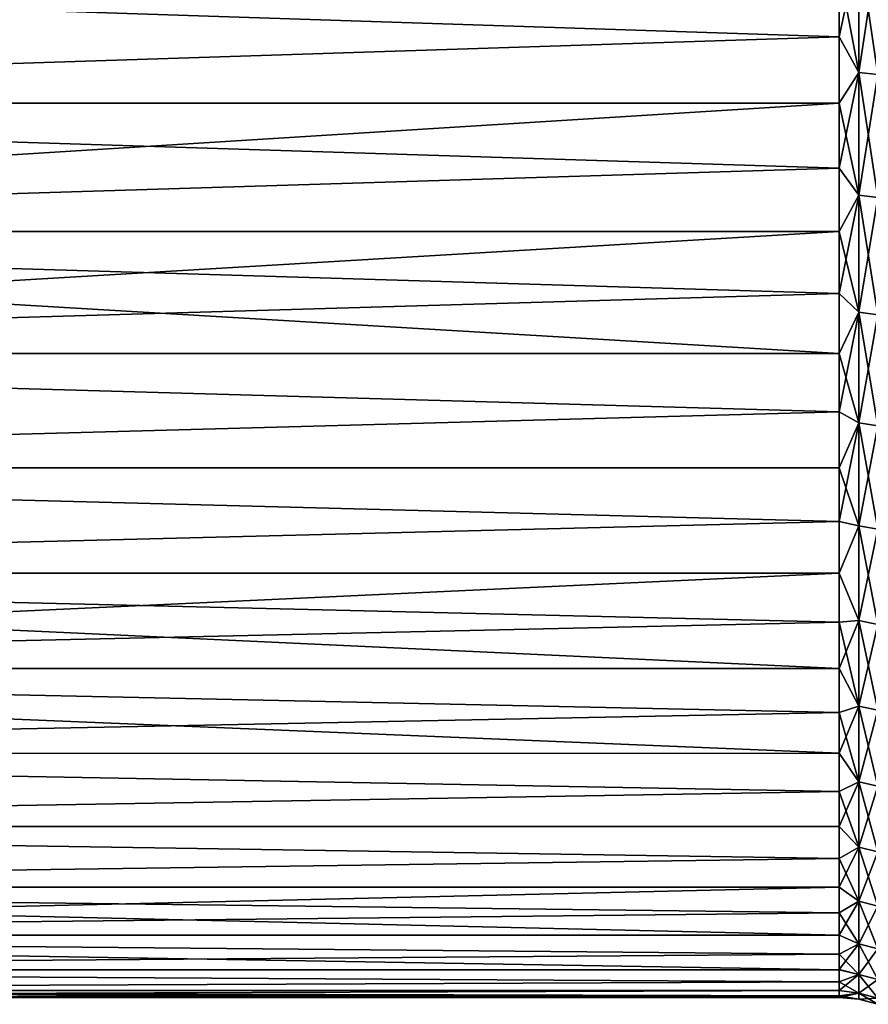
# Model space of a CAD drawing. Header units: metres. Extents: x -36 to 82, y -104 to 104.
# Tile 2 of 245: x -26 to -20, y -87 to -80. Entities that reach past the tile are written whole.
import ezdxf

# ---------------------------------------------------------------- set-up
doc = ezdxf.new("R2010")
doc.units = ezdxf.units.M
doc.layers.add('solid_FIT-SHOWER-153_SW0001', color=7, linetype='CONTINUOUS')

msp = doc.modelspace()

# ---------------------------------------------------------------- linework, layer by layer
at = {"layer": 'solid_FIT-SHOWER-153_SW0001'}
for points in [[(-20.017258, -79.308342, -9.87031), (-20.017258, -80.207085, -9.569083), (-20.155626, -79.475533, -9.808603)], [(-20.017258, -79.308342, 9.87031), (-20.155626, -79.47525, 9.80869), (-20.155626, -79.95295, 9.650887)], [(-20.017258, -80.207085, 9.569083), (-20.017258, -79.308342, 9.87031), (-20.155626, -79.95295, 9.650887)], [(-19.882404, -80.2201, -9.602695), (-20.017258, -80.207085, -9.569083), (-20.017258, -79.308342, -9.87031)], [(-19.882404, -79.318207, -9.90498), (-19.882404, -80.2201, -9.602695), (-20.017258, -79.308342, -9.87031)], [(-19.882404, -79.318207, 9.90498), (-20.017258, -79.308342, 9.87031), (-20.017258, -80.207085, 9.569083)], [(-19.882404, -80.2201, 9.602695), (-19.882404, -79.318207, 9.90498), (-20.017258, -80.207085, 9.569083)], [(-20.155626, -79.95295, 9.650887), (-20.155626, -79.47525, 9.80869), (-34.693748, -79.475601, 9.808581)], [(-34.693748, -79.475601, -9.808581), (-20.155626, -79.475533, -9.808603), (-20.155626, -79.953232, -9.650787)], [(-34.693748, -80.422356, -9.469828), (-34.693748, -79.475601, -9.808581), (-20.155626, -79.953232, -9.650787)], [(-20.155626, -79.95295, 9.650887), (-34.693748, -79.475601, 9.808581), (-34.693748, -80.422356, 9.469828)], [(-20.017258, -80.207085, -9.569083), (-20.155626, -79.953232, -9.650787), (-20.155626, -79.475533, -9.808603)], [(-20.155626, -80.422333, 9.469836), (-20.155626, -79.95295, 9.650887), (-34.693748, -80.422356, 9.469828)], [(-34.693748, -80.422356, -9.469828), (-20.155626, -79.953232, -9.650787), (-20.155626, -80.422607, -9.469723)], [(-20.017258, -80.207085, 9.569083), (-20.155626, -79.95295, 9.650887), (-20.155626, -80.422333, 9.469836)], [(-20.017258, -80.207085, -9.569083), (-20.155626, -80.422607, -9.469723), (-20.155626, -79.953232, -9.650787)], [(-20.017258, -80.207085, -9.569083), (-20.017258, -81.074196, -9.186216), (-20.155626, -80.422607, -9.469723)], [(-20.017258, -80.207085, 9.569083), (-20.155626, -80.422333, 9.469836), (-20.155626, -80.882263, 9.265972)], [(-20.017258, -81.074196, 9.186216), (-20.017258, -80.207085, 9.569083), (-20.155626, -80.882263, 9.265972)], [(-19.882404, -81.090256, -9.218484), (-20.017258, -81.074196, -9.186216), (-20.017258, -80.207085, -9.569083)], [(-19.882404, -80.2201, -9.602695), (-19.882404, -81.090256, -9.218484), (-20.017258, -80.207085, -9.569083)], [(-19.882404, -80.2201, 9.602695), (-20.017258, -80.207085, 9.569083), (-20.017258, -81.074196, 9.186216)], [(-19.882404, -81.090256, 9.218484), (-19.882404, -80.2201, 9.602695), (-20.017258, -81.074196, 9.186216)], [(-20.155626, -80.422333, 9.469836), (-34.693748, -80.422356, 9.469828), (-34.693748, -81.33149, 9.039866)], [(-20.155626, -80.882263, 9.265972), (-20.155626, -80.422333, 9.469836), (-34.693748, -81.33149, 9.039866)], [(-34.693748, -80.422356, -9.469828), (-20.155626, -80.422607, -9.469723), (-20.155626, -80.882538, -9.265844)], [(-34.693748, -81.33149, -9.039866), (-34.693748, -80.422356, -9.469828), (-20.155626, -80.882538, -9.265844)], [(-20.017258, -81.074196, -9.186216), (-20.155626, -80.882538, -9.265844), (-20.155626, -80.422607, -9.469723)], [(-20.155626, -81.331642, 9.039785), (-20.155626, -80.882263, 9.265972), (-34.693748, -81.33149, 9.039866)], [(-34.693748, -81.33149, -9.039866), (-20.155626, -80.882538, -9.265844), (-20.155626, -81.331909, -9.039644)], [(-20.017258, -81.074196, 9.186216), (-20.155626, -80.882263, 9.265972), (-20.155626, -81.331642, 9.039785)], [(-20.017258, -81.074196, -9.186216), (-20.155626, -81.331909, -9.039644), (-20.155626, -80.882538, -9.265844)], [(-20.017258, -81.074196, -9.186216), (-20.017258, -81.902275, -8.724977), (-20.155626, -81.331909, -9.039644)], [(-20.017258, -81.074196, 9.186216), (-20.155626, -81.331642, 9.039785), (-20.155626, -81.769379, 8.791821)], [(-20.017258, -81.902275, 8.724977), (-20.017258, -81.074196, 9.186216), (-20.155626, -81.769379, 8.791821)], [(-19.882404, -81.921249, -8.755624), (-20.017258, -81.902275, -8.724977), (-20.017258, -81.074196, -9.186216)], [(-19.882404, -81.090256, -9.218484), (-19.882404, -81.921249, -8.755624), (-20.017258, -81.074196, -9.186216)], [(-19.882404, -81.090256, 9.218484), (-20.017258, -81.074196, 9.186216), (-20.017258, -81.902275, 8.724977)], [(-19.882404, -81.921249, 8.755624), (-19.882404, -81.090256, 9.218484), (-20.017258, -81.902275, 8.724977)], [(-34.693748, -81.33149, -9.039866), (-20.155626, -81.331909, -9.039644), (-20.155626, -81.769638, -8.791668)], [(-34.693748, -81.33149, -9.039866), (-20.155626, -81.769638, -8.791668), (-20.155626, -82.194672, -8.522511)], [(-34.693748, -82.194901, -8.522359), (-34.693748, -81.33149, -9.039866), (-20.155626, -82.194672, -8.522511)], [(-20.155626, -81.331642, 9.039785), (-34.693748, -81.33149, 9.039866), (-34.693748, -82.194901, 8.522359)], [(-20.155626, -81.769379, 8.791821), (-20.155626, -81.331642, 9.039785), (-34.693748, -82.194901, 8.522359)], [(-20.017258, -81.902275, -8.724977), (-20.155626, -81.769638, -8.791668), (-20.155626, -81.331909, -9.039644)], [(-20.155626, -82.194427, 8.522677), (-20.155626, -81.769379, 8.791821), (-34.693748, -82.194901, 8.522359)], [(-20.017258, -81.902275, 8.724977), (-20.155626, -81.769379, 8.791821), (-20.155626, -82.194427, 8.522677)], [(-20.017258, -81.902275, -8.724977), (-20.155626, -82.194672, -8.522511), (-20.155626, -81.769638, -8.791668)], [(-20.017258, -81.902275, -8.724977), (-20.017258, -82.684273, -8.189299), (-20.155626, -82.194672, -8.522511)], [(-20.017258, -81.902275, 8.724977), (-20.155626, -82.194427, 8.522677), (-20.155626, -82.605751, 8.233003)], [(-20.017258, -82.684273, 8.189299), (-20.017258, -81.902275, 8.724977), (-20.155626, -82.605751, 8.233003)], [(-19.882404, -82.705994, -8.218063), (-20.017258, -82.684273, -8.189299), (-20.017258, -81.902275, -8.724977)], [(-19.882404, -81.921249, -8.755624), (-19.882404, -82.705994, -8.218063), (-20.017258, -81.902275, -8.724977)], [(-19.882404, -81.921249, 8.755624), (-20.017258, -81.902275, 8.724977), (-20.017258, -82.684273, 8.189299)], [(-19.882404, -82.705994, 8.218063), (-19.882404, -81.921249, 8.755624), (-20.017258, -82.684273, 8.189299)], [(-20.155626, -82.605751, 8.233003), (-20.155626, -82.194427, 8.522677), (-34.693748, -82.194901, 8.522359)], [(-34.693748, -82.194901, -8.522359), (-20.155626, -82.194672, -8.522511), (-20.155626, -82.605988, -8.232824)], [(-34.693748, -83.002563, -7.923331), (-34.693748, -82.194901, -8.522359), (-20.155626, -82.605988, -8.232824)], [(-20.155626, -82.605751, 8.233003), (-34.693748, -82.194901, 8.522359), (-34.693748, -83.002563, 7.923331)], [(-20.017258, -82.684273, -8.189299), (-20.155626, -82.605988, -8.232824), (-20.155626, -82.194672, -8.522511)], [(-20.155626, -83.002365, 7.923493), (-20.155626, -82.605751, 8.233003), (-34.693748, -83.002563, 7.923331)], [(-34.693748, -83.002563, -7.923331), (-20.155626, -82.605988, -8.232824), (-20.155626, -83.002594, -7.923304)], [(-20.017258, -82.684273, 8.189299), (-20.155626, -82.605751, 8.233003), (-20.155626, -83.002365, 7.923493)], [(-20.017258, -82.684273, -8.189299), (-20.155626, -83.002594, -7.923304), (-20.155626, -82.605988, -8.232824)], [(-20.017258, -82.684273, -8.189299), (-20.017258, -83.413506, -7.583752), (-20.155626, -83.002594, -7.923304)], [(-20.017258, -82.684273, 8.189299), (-20.155626, -83.002365, 7.923493), (-20.155626, -83.383316, 7.594896)], [(-20.017258, -83.413506, 7.583752), (-20.017258, -82.684273, 8.189299), (-20.155626, -83.383316, 7.594896)], [(-19.882404, -83.43779, -7.61039), (-20.017258, -83.413506, -7.583752), (-20.017258, -82.684273, -8.189299)], [(-19.882404, -82.705994, -8.218063), (-19.882404, -83.43779, -7.61039), (-20.017258, -82.684273, -8.189299)], [(-19.882404, -82.705994, 8.218063), (-20.017258, -82.684273, 8.189299), (-20.017258, -83.413506, 7.583752)], [(-19.882404, -83.43779, 7.61039), (-19.882404, -82.705994, 8.218063), (-20.017258, -83.413506, 7.583752)], [(-20.155626, -83.383316, 7.594896), (-20.155626, -83.002365, 7.923493), (-34.693748, -83.002563, 7.923331)], [(-34.693748, -83.002563, -7.923331), (-20.155626, -83.002594, -7.923304), (-20.155626, -83.383537, -7.594696)], [(-34.693748, -83.747643, -7.248044), (-34.693748, -83.002563, -7.923331), (-20.155626, -83.383537, -7.594696)], [(-20.155626, -83.383316, 7.594896), (-34.693748, -83.002563, 7.923331), (-34.693748, -83.747643, 7.248044)], [(-20.017258, -83.413506, -7.583752), (-20.155626, -83.383537, -7.594696), (-20.155626, -83.002594, -7.923304)], [(-20.155626, -83.747688, 7.248003), (-20.155626, -83.383316, 7.594896), (-34.693748, -83.747643, 7.248044)], [(-34.693748, -83.747643, -7.248044), (-20.155626, -83.383537, -7.594696), (-20.155626, -83.747894, -7.247792)], [(-20.017258, -83.413506, 7.583752), (-20.155626, -83.383316, 7.594896), (-20.155626, -83.747688, 7.248003)], [(-20.017258, -83.413506, -7.583752), (-20.155626, -83.747894, -7.247792), (-20.155626, -83.383537, -7.594696)], [(-20.017258, -83.413506, -7.583752), (-20.017258, -84.083748, -6.913503), (-20.155626, -83.747894, -7.247792)], [(-20.017258, -84.083748, 6.913503), (-20.017258, -83.413506, 7.583752), (-20.155626, -83.747688, 7.248003)], [(-19.882404, -84.11039, -6.937787), (-20.017258, -84.083748, -6.913503), (-20.017258, -83.413506, -7.583752)], [(-19.882404, -83.43779, -7.61039), (-19.882404, -84.11039, -6.937787), (-20.017258, -83.413506, -7.583752)], [(-19.882404, -83.43779, 7.61039), (-20.017258, -83.413506, 7.583752), (-20.017258, -84.083748, 6.913503)], [(-19.882404, -84.11039, 6.937787), (-19.882404, -83.43779, 7.61039), (-20.017258, -84.083748, 6.913503)], [(-34.693748, -83.747643, -7.248044), (-20.155626, -83.747894, -7.247792), (-20.155626, -84.094795, -6.883428)], [(-34.693748, -83.747643, -7.248044), (-20.155626, -84.094795, -6.883428), (-20.155626, -84.423401, -6.502481)], [(-34.693748, -84.42347, -6.502397), (-34.693748, -83.747643, -7.248044), (-20.155626, -84.423401, -6.502481)], [(-20.155626, -83.747688, 7.248003), (-34.693748, -83.747643, 7.248044), (-34.693748, -84.42347, 6.502397)], [(-20.155626, -84.094597, 6.883648), (-20.155626, -83.747688, 7.248003), (-34.693748, -84.42347, 6.502397)], [(-20.017258, -84.083748, 6.913503), (-20.155626, -83.747688, 7.248003), (-20.155626, -84.094597, 6.883648)], [(-20.017258, -84.083748, -6.913503), (-20.155626, -84.094795, -6.883428), (-20.155626, -83.747894, -7.247792)], [(-20.155626, -84.42321, 6.502711), (-20.155626, -84.094597, 6.883648), (-34.693748, -84.42347, 6.502397)], [(-20.017258, -84.083748, -6.913503), (-20.017258, -84.689301, -6.184271), (-20.155626, -84.094795, -6.883428)], [(-20.017258, -84.083748, 6.913503), (-20.155626, -84.094597, 6.883648), (-20.155626, -84.42321, 6.502711)], [(-20.017258, -84.689301, 6.184271), (-20.017258, -84.083748, 6.913503), (-20.155626, -84.42321, 6.502711)], [(-20.017258, -84.689301, -6.184271), (-20.155626, -84.423401, -6.502481), (-20.155626, -84.094795, -6.883428)], [(-19.882404, -84.718063, -6.205993), (-20.017258, -84.689301, -6.184271), (-20.017258, -84.083748, -6.913503)], [(-19.882404, -84.11039, -6.937787), (-19.882404, -84.718063, -6.205993), (-20.017258, -84.083748, -6.913503)], [(-19.882404, -84.11039, 6.937787), (-20.017258, -84.083748, 6.913503), (-20.017258, -84.689301, 6.184271)], [(-19.882404, -84.718063, 6.205993), (-19.882404, -84.11039, 6.937787), (-20.017258, -84.689301, 6.184271)], [(-20.155626, -84.732735, 6.106109), (-20.155626, -84.42321, 6.502711), (-34.693748, -84.42347, 6.502397)], [(-34.693748, -84.42347, -6.502397), (-20.155626, -84.423401, -6.502481), (-20.155626, -84.73291, -6.105869)], [(-34.693748, -84.42347, -6.502397), (-20.155626, -84.73291, -6.105869), (-20.155626, -85.022598, -5.694548)], [(-34.693748, -85.02269, -5.694408), (-34.693748, -84.42347, -6.502397), (-20.155626, -85.022598, -5.694548)], [(-20.155626, -84.732735, 6.106109), (-34.693748, -84.42347, 6.502397), (-34.693748, -85.02269, 5.694408)], [(-20.017258, -84.689301, 6.184271), (-20.155626, -84.42321, 6.502711), (-20.155626, -84.732735, 6.106109)], [(-20.017258, -84.689301, -6.184271), (-20.155626, -84.73291, -6.105869), (-20.155626, -84.423401, -6.502481)], [(-20.017258, -84.689301, -6.184271), (-20.017258, -85.224976, -5.402277), (-20.155626, -84.73291, -6.105869)], [(-20.017258, -84.689301, 6.184271), (-20.155626, -84.732735, 6.106109), (-20.155626, -85.02243, 5.694797)], [(-20.017258, -85.224976, 5.402277), (-20.017258, -84.689301, 6.184271), (-20.155626, -85.02243, 5.694797)], [(-19.882404, -85.255623, -5.421253), (-20.017258, -85.224976, -5.402277), (-20.017258, -84.689301, -6.184271)], [(-19.882404, -84.718063, -6.205993), (-19.882404, -85.255623, -5.421253), (-20.017258, -84.689301, -6.184271)], [(-19.882404, -84.718063, 6.205993), (-20.017258, -84.689301, 6.184271), (-20.017258, -85.224976, 5.402277)], [(-20.155626, -85.02243, 5.694797), (-20.155626, -84.732735, 6.106109), (-34.693748, -85.02269, 5.694408)], [(-20.017258, -85.224976, -5.402277), (-20.155626, -85.022598, -5.694548), (-20.155626, -84.73291, -6.105869)], [(-19.882404, -85.255623, 5.421253), (-19.882404, -84.718063, 6.205993), (-20.017258, -85.224976, 5.402277)], [(-20.155626, -85.291588, 5.269765), (-20.155626, -85.02243, 5.694797), (-34.693748, -85.02269, 5.694408)], [(-34.693748, -85.02269, -5.694408), (-20.155626, -85.022598, -5.694548), (-20.155626, -85.291748, -5.269509)], [(-34.693748, -85.539635, -4.831927), (-34.693748, -85.02269, -5.694408), (-20.155626, -85.291748, -5.269509)], [(-20.155626, -85.291588, 5.269765), (-34.693748, -85.02269, 5.694408), (-34.693748, -85.539635, 4.831927)], [(-20.017258, -85.224976, 5.402277), (-20.155626, -85.02243, 5.694797), (-20.155626, -85.291588, 5.269765)], [(-20.017258, -85.224976, -5.402277), (-20.155626, -85.291748, -5.269509), (-20.155626, -85.022598, -5.694548)], [(-20.017258, -85.224976, -5.402277), (-20.017258, -85.686218, -4.574193), (-20.155626, -85.291748, -5.269509)], [(-20.017258, -85.224976, 5.402277), (-20.155626, -85.291588, 5.269765), (-20.155626, -85.539574, 4.832039)], [(-20.017258, -85.686218, 4.574193), (-20.017258, -85.224976, 5.402277), (-20.155626, -85.539574, 4.832039)], [(-19.882404, -85.718483, -4.59026), (-20.017258, -85.686218, -4.574193), (-20.017258, -85.224976, -5.402277)], [(-19.882404, -85.255623, -5.421253), (-19.882404, -85.718483, -4.59026), (-20.017258, -85.224976, -5.402277)], [(-19.882404, -85.255623, 5.421253), (-20.017258, -85.224976, 5.402277), (-20.017258, -85.686218, 4.574193)], [(-19.882404, -85.718483, 4.59026), (-19.882404, -85.255623, 5.421253), (-20.017258, -85.686218, 4.574193)], [(-20.155626, -85.539574, 4.832039), (-20.155626, -85.291588, 5.269765), (-34.693748, -85.539635, 4.831927)], [(-34.693748, -85.539635, -4.831927), (-20.155626, -85.291748, -5.269509), (-20.155626, -85.539719, -4.831775)], [(-20.017258, -85.686218, -4.574193), (-20.155626, -85.539719, -4.831775), (-20.155626, -85.291748, -5.269509)], [(-20.155626, -85.765778, 4.382672), (-20.155626, -85.539574, 4.832039), (-34.693748, -85.539635, 4.831927)], [(-34.693748, -85.539635, -4.831927), (-20.155626, -85.539719, -4.831775), (-20.155626, -85.765907, -4.382402)], [(-34.693748, -85.969612, -3.922874), (-34.693748, -85.539635, -4.831927), (-20.155626, -85.765907, -4.382402)], [(-20.155626, -85.765778, 4.382672), (-34.693748, -85.539635, 4.831927), (-34.693748, -85.969612, 3.922874)], [(-20.017258, -85.686218, 4.574193), (-20.155626, -85.539574, 4.832039), (-20.155626, -85.765778, 4.382672)], [(-20.017258, -85.686218, -4.574193), (-20.155626, -85.765907, -4.382402), (-20.155626, -85.539719, -4.831775)], [(-20.017258, -85.686218, -4.574193), (-20.017258, -86.069084, -3.707083), (-20.155626, -85.765907, -4.382402)], [(-20.017258, -85.686218, 4.574193), (-20.155626, -85.765778, 4.382672), (-20.155626, -85.969666, 3.922746)], [(-20.017258, -86.069084, 3.707083), (-20.017258, -85.686218, 4.574193), (-20.155626, -85.969666, 3.922746)], [(-19.882404, -86.102692, -3.720104), (-20.017258, -86.069084, -3.707083), (-20.017258, -85.686218, -4.574193)], [(-19.882404, -85.718483, -4.59026), (-19.882404, -86.102692, -3.720104), (-20.017258, -85.686218, -4.574193)], [(-19.882404, -85.718483, 4.59026), (-20.017258, -85.686218, 4.574193), (-20.017258, -86.069084, 3.707083)], [(-19.882404, -86.102692, 3.720104), (-19.882404, -85.718483, 4.59026), (-20.017258, -86.069084, 3.707083)], [(-20.155626, -85.969666, 3.922746), (-20.155626, -85.765778, 4.382672), (-34.693748, -85.969612, 3.922874)], [(-34.693748, -85.969612, -3.922874), (-20.155626, -85.765907, -4.382402), (-20.155626, -85.96978, -3.922471)], [(-20.017258, -86.069084, -3.707083), (-20.155626, -85.96978, -3.922471), (-20.155626, -85.765907, -4.382402)], [(-34.693748, -85.969612, -3.922874), (-20.155626, -85.96978, -3.922471), (-20.155626, -86.150841, -3.45309)], [(-34.693748, -85.969612, -3.922874), (-20.155626, -86.150841, -3.45309), (-20.155626, -86.308647, -2.975391)], [(-34.693748, -86.308754, -2.975039), (-34.693748, -85.969612, -3.922874), (-20.155626, -86.308647, -2.975391)], [(-20.155626, -85.969666, 3.922746), (-34.693748, -85.969612, 3.922874), (-34.693748, -86.308754, 2.975039)], [(-20.155626, -86.150742, 3.453365), (-20.155626, -85.969666, 3.922746), (-34.693748, -86.308754, 2.975039)], [(-20.017258, -86.069084, 3.707083), (-20.155626, -85.969666, 3.922746), (-20.155626, -86.150742, 3.453365)], [(-20.017258, -86.069084, -3.707083), (-20.155626, -86.150841, -3.45309), (-20.155626, -85.96978, -3.922471)], [(-20.017258, -86.069084, -3.707083), (-20.017258, -86.370308, -2.808345), (-20.155626, -86.150841, -3.45309)], [(-20.017258, -86.069084, 3.707083), (-20.155626, -86.150742, 3.453365), (-20.155626, -86.308563, 2.975668)], [(-20.017258, -86.370308, 2.808345), (-20.017258, -86.069084, 3.707083), (-20.155626, -86.308563, 2.975668)], [(-19.882404, -86.404976, -2.81821), (-20.017258, -86.370308, -2.808345), (-20.017258, -86.069084, -3.707083)], [(-19.882404, -86.102692, -3.720104), (-19.882404, -86.404976, -2.81821), (-20.017258, -86.069084, -3.707083)], [(-19.882404, -86.102692, 3.720104), (-20.017258, -86.069084, 3.707083), (-20.017258, -86.370308, 2.808345)], [(-20.155626, -86.308563, 2.975668), (-20.155626, -86.150742, 3.453365), (-34.693748, -86.308754, 2.975039)], [(-20.017258, -86.370308, -2.808345), (-20.155626, -86.308647, -2.975391), (-20.155626, -86.150841, -3.45309)], [(-19.882404, -86.404976, 2.81821), (-19.882404, -86.102692, 3.720104), (-20.017258, -86.370308, 2.808345)], [(-20.155626, -86.442749, 2.490821), (-20.155626, -86.308563, 2.975668), (-34.693748, -86.308754, 2.975039)], [(-34.693748, -86.308754, -2.975039), (-20.155626, -86.308647, -2.975391), (-20.155626, -86.442825, -2.490524)], [(-34.693748, -86.308754, -2.975039), (-20.155626, -86.442825, -2.490524), (-20.155626, -86.553055, -1.999658)], [(-34.693748, -86.553062, -1.999594), (-34.693748, -86.308754, -2.975039), (-20.155626, -86.553055, -1.999658)], [(-20.155626, -86.442749, 2.490821), (-34.693748, -86.308754, 2.975039), (-34.693748, -86.553062, 1.999594)], [(-20.017258, -86.370308, 2.808345), (-20.155626, -86.308563, 2.975668), (-20.155626, -86.442749, 2.490821)], [(-20.017258, -86.370308, -2.808345), (-20.155626, -86.442825, -2.490524), (-20.155626, -86.308647, -2.975391)], [(-20.017258, -86.370308, -2.808345), (-20.017258, -86.587326, -1.885648), (-20.155626, -86.442825, -2.490524)], [(-20.017258, -86.370308, 2.808345), (-20.155626, -86.442749, 2.490821), (-20.155626, -86.552986, 1.999999)], [(-20.017258, -86.587326, 1.885648), (-20.017258, -86.370308, 2.808345), (-20.155626, -86.552986, 1.999999)], [(-19.882404, -86.622757, -1.892271), (-20.017258, -86.587326, -1.885648), (-20.017258, -86.370308, -2.808345)], [(-19.882404, -86.404976, -2.81821), (-19.882404, -86.622757, -1.892271), (-20.017258, -86.370308, -2.808345)], [(-19.882404, -86.404976, 2.81821), (-20.017258, -86.370308, 2.808345), (-20.017258, -86.587326, 1.885648)], [(-19.882404, -86.622757, 1.892271), (-19.882404, -86.404976, 2.81821), (-20.017258, -86.587326, 1.885648)], [(-20.155626, -86.552986, 1.999999), (-20.155626, -86.442749, 2.490821), (-34.693748, -86.553062, 1.999594)], [(-20.017258, -86.587326, -1.885648), (-20.155626, -86.553055, -1.999658), (-20.155626, -86.442825, -2.490524)], [(-20.155626, -86.639008, 1.504327), (-20.155626, -86.552986, 1.999999), (-34.693748, -86.553062, 1.999594)], [(-34.693748, -86.553062, -1.999594), (-20.155626, -86.553055, -1.999658), (-20.155626, -86.639061, -1.503973)], [(-34.693748, -86.700615, -1.004951), (-34.693748, -86.553062, -1.999594), (-20.155626, -86.639061, -1.503973)], [(-20.155626, -86.639008, 1.504327), (-34.693748, -86.553062, 1.999594), (-34.693748, -86.700615, 1.004951)], [(-20.017258, -86.587326, 1.885648), (-20.155626, -86.552986, 1.999999), (-20.155626, -86.639008, 1.504327)], [(-20.017258, -86.587326, -1.885648), (-20.155626, -86.639061, -1.503973), (-20.155626, -86.553055, -1.999658)], [(-20.155626, -86.700615, 1.004956), (-20.155626, -86.639008, 1.504327), (-34.693748, -86.700615, 1.004951)], [(-34.693748, -86.700615, -1.004951), (-20.155626, -86.639061, -1.503973), (-20.155626, -86.700645, -1.004666)], [(-20.017258, -86.587326, -1.885648), (-20.017258, -86.718285, -0.946863), (-20.155626, -86.639061, -1.503973)], [(-20.017258, -86.587326, 1.885648), (-20.155626, -86.639008, 1.504327), (-20.155626, -86.700615, 1.004956)], [(-20.017258, -86.718285, 0.946863), (-20.017258, -86.587326, 1.885648), (-20.155626, -86.700615, 1.004956)], [(-20.017258, -86.718285, -0.946863), (-20.155626, -86.700645, -1.004666), (-20.155626, -86.639061, -1.503973)], [(-19.882404, -86.754173, -0.950189), (-20.017258, -86.718285, -0.946863), (-20.017258, -86.587326, -1.885648)], [(-19.882404, -86.622757, -1.892271), (-19.882404, -86.754173, -0.950189), (-20.017258, -86.587326, -1.885648)], [(-19.882404, -86.622757, 1.892271), (-20.017258, -86.587326, 1.885648), (-20.017258, -86.718285, 0.946863)], [(-19.882404, -86.754173, 0.950189), (-19.882404, -86.622757, 1.892271), (-20.017258, -86.718285, 0.946863)], [(-34.693748, -86.700615, -1.004951), (-20.155626, -86.700645, -1.004666), (-20.155626, -86.737656, -0.502939)], [(-34.693748, -86.700615, -1.004951), (-20.155626, -86.737656, -0.502939), (-20.155626, -86.75, 0)], [(-34.693748, -86.75, 0), (-34.693748, -86.700615, -1.004951), (-20.155626, -86.75, 0)], [(-20.155626, -86.700615, 1.004956), (-34.693748, -86.700615, 1.004951), (-34.693748, -86.75, 0)], [(-20.155626, -86.737648, 0.503111), (-20.155626, -86.700615, 1.004956), (-34.693748, -86.75, 0)], [(-20.017258, -86.718285, 0.946863), (-20.155626, -86.700615, 1.004956), (-20.155626, -86.737648, 0.503111)], [(-20.017258, -86.718285, -0.946863), (-20.155626, -86.737656, -0.502939), (-20.155626, -86.700645, -1.004666)], [(-20.017258, -86.718285, -0.946863), (-20.017258, -86.762054, 0), (-20.155626, -86.737656, -0.502939)], [(-20.017258, -86.718285, 0.946863), (-20.155626, -86.75, 0), (-20.017258, -86.762054, 0)], [(-20.017258, -86.718285, 0.946863), (-20.155626, -86.737648, 0.503111), (-20.155626, -86.75, 0)], [(-19.882404, -86.798103, 0), (-20.017258, -86.762054, 0), (-20.017258, -86.718285, -0.946863)], [(-19.882404, -86.754173, 0.950189), (-20.017258, -86.718285, 0.946863), (-20.017258, -86.762054, 0)], [(-19.882404, -86.754173, -0.950189), (-19.882404, -86.798103, 0), (-20.017258, -86.718285, -0.946863)], [(-20.155626, -86.737648, 0.503111), (-34.693748, -86.75, 0), (-20.155626, -86.75, 0)], [(-20.017258, -86.762054, 0), (-20.155626, -86.75, 0), (-20.155626, -86.737656, -0.502939)], [(-19.882404, -86.754173, 0.950189), (-20.017258, -86.762054, 0), (-19.882404, -86.798103, 0)]]:
    msp.add_3dface(points, dxfattribs=at)

doc.saveas('drawing.dxf')
